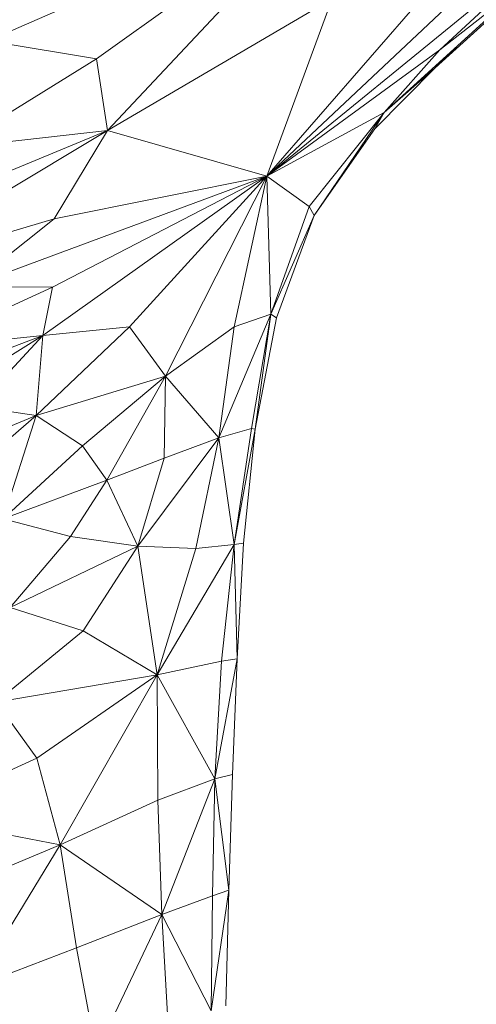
# Model space of a CAD drawing. Header units: feet. Extents: x 154 to 734, y 944 to 1247.
# Tile 31 of 63: x 282.5 to 284.08, y 982.98 to 986.39. Entities that reach past the tile are written whole.
import ezdxf

# ---------------------------------------------------------------- set-up
doc = ezdxf.new("R2010")
doc.units = ezdxf.units.FT
doc.header["$MEASUREMENT"] = 0
doc.layers.get('0').update_dxf_attribs({"true_color": 0x5890e1})

# ---------------------------------------------------------------- blocks, each defined once
blk = doc.blocks.new('A$Ca1c6a726')
at = {"color": 0, "linetype": 'Continuous', "lineweight": 0, "extrusion": (2.22045e-16, 1, -2.22045e-16)}
for p, q in [((130.3476, 42.8848), (129.1615, 41.5228)), ((130.3476, 42.8848), (129.1615, 41.5228)), ((129.3924, 42.5145), (128.1975, 41.9915)), ((129.3924, 42.5145), (128.1975, 41.9915)), ((128.5722, 41.9295), (129.3924, 42.5145)), ((129.3924, 42.5145), (128.5722, 41.9295)), ((129.3924, 42.5145), (128.61, 41.6811)), ((128.61, 41.6811), (129.3924, 42.5145)), ((130.1808, 42.4811), (129.1615, 41.5228)), ((130.1808, 42.4811), (129.1615, 41.5228)), ((130.23, 42.3932), (129.1615, 41.5228)), ((130.23, 42.3932), (129.1615, 41.5228)), ((129.7609, 41.9606), (130.23, 42.3932)), ((130.23, 42.3932), (129.7609, 41.9606)), ((130.1132, 42.2329), (129.7454, 41.8979)), ((130.1132, 42.2329), (129.7454, 41.8979)), ((130.0937, 42.2216), (129.5685, 41.7437)), ((130.0937, 42.2216), (129.5685, 41.7437)), ((130.0937, 42.2216), (129.7609, 41.9606)), ((130.0937, 42.2216), (129.7609, 41.9606)), ((129.3882, 42.1377), (128.61, 41.6811)), ((129.3882, 42.1377), (128.61, 41.6811)), ((129.3882, 42.1377), (129.1615, 41.5228)), ((129.1615, 41.5228), (129.3882, 42.1377)), ((128.5722, 41.9295), (128.1975, 41.9915)), ((128.5722, 41.9295), (128.1975, 41.9915)), ((129.7609, 41.9606), (129.1615, 41.5228)), ((129.7609, 41.9606), (129.1615, 41.5228)), ((129.5685, 41.7437), (129.7609, 41.9606)), ((129.7609, 41.9606), (129.5685, 41.7437)), ((129.7454, 41.8979), (129.8266, 41.9785)), ((129.8266, 41.9785), (129.7454, 41.8979)), ((128.5722, 41.9295), (128.0745, 41.6204)), ((128.5722, 41.9295), (128.0745, 41.6204)), ((128.61, 41.6811), (128.5722, 41.9295)), ((128.61, 41.6811), (128.5722, 41.9295)), ((129.7454, 41.8979), (129.5356, 41.6865)), ((129.7454, 41.8979), (129.5356, 41.6865)), ((129.7454, 41.8979), (129.5685, 41.7437)), ((129.7454, 41.8979), (129.5685, 41.7437)), ((129.5685, 41.7437), (129.1615, 41.5228)), ((129.5685, 41.7437), (129.1615, 41.5228)), ((129.309, 41.4175), (129.5685, 41.7437)), ((129.5685, 41.7437), (129.309, 41.4175)), ((129.3263, 41.3872), (129.5685, 41.7437)), ((129.5685, 41.7437), (129.3263, 41.3872)), ((129.5685, 41.7437), (129.5356, 41.6865)), ((129.5356, 41.6865), (129.5685, 41.7437)), ((128.61, 41.6811), (127.7868, 41.1877)), ((128.61, 41.6811), (127.7868, 41.1877)), ((128.61, 41.6811), (127.9451, 41.4051)), ((128.61, 41.6811), (127.9451, 41.4051)), ((128.61, 41.6811), (128.0745, 41.6204)), ((128.61, 41.6811), (128.0745, 41.6204)), ((128.61, 41.6811), (128.4248, 41.3752)), ((128.4248, 41.3752), (128.61, 41.6811)), ((129.1615, 41.5228), (128.61, 41.6811)), ((129.1615, 41.5228), (128.61, 41.6811)), ((129.5356, 41.6865), (129.3263, 41.3872)), ((129.5356, 41.6865), (129.3263, 41.3872)), ((129.1615, 41.5228), (128.1308, 41.1406)), ((129.1615, 41.5228), (128.1308, 41.1406)), ((129.1615, 41.5228), (128.3866, 40.9713)), ((129.1615, 41.5228), (128.3866, 40.9713)), ((129.1615, 41.5228), (128.4195, 41.1391)), ((128.4195, 41.1391), (129.1615, 41.5228)), ((129.1615, 41.5228), (128.4248, 41.3752)), ((129.1615, 41.5228), (128.4248, 41.3752)), ((129.1615, 41.5228), (128.6858, 41.0021)), ((128.6858, 41.0021), (129.1615, 41.5228)), ((129.1615, 41.5228), (128.811, 40.8308)), ((128.811, 40.8308), (129.1615, 41.5228)), ((129.1615, 41.5228), (129.0489, 41.0017)), ((129.0489, 41.0017), (129.1615, 41.5228)), ((129.309, 41.4175), (129.1615, 41.5228)), ((129.1755, 41.0458), (129.1615, 41.5228)), ((129.309, 41.4175), (129.1615, 41.5228)), ((129.1755, 41.0458), (129.1615, 41.5228)), ((129.1755, 41.0458), (129.309, 41.4175)), ((129.309, 41.4175), (129.1755, 41.0458)), ((129.3263, 41.3872), (129.309, 41.4175)), ((129.3263, 41.3872), (129.309, 41.4175)), ((128.4248, 41.3752), (127.7868, 41.1877)), ((128.4248, 41.3752), (127.7868, 41.1877)), ((128.4248, 41.3752), (128.1308, 41.1406)), ((128.1308, 41.1406), (128.4248, 41.3752)), ((129.3263, 41.3872), (129.1755, 41.0458)), ((129.3263, 41.3872), (129.1755, 41.0458)), ((129.196, 41.033), (129.3263, 41.3872)), ((129.3263, 41.3872), (129.196, 41.033)), ((128.4195, 41.1391), (127.961, 40.9288)), ((128.4195, 41.1391), (127.961, 40.9288)), ((128.4195, 41.1391), (128.1308, 41.1406)), ((128.4195, 41.1391), (128.1308, 41.1406)), ((128.4195, 41.1391), (128.3866, 40.9713)), ((128.3866, 40.9713), (128.4195, 41.1391)), ((129.1755, 41.0458), (128.9958, 40.6173)), ((129.1755, 41.0458), (128.9958, 40.6173)), ((129.1755, 41.0458), (129.0489, 41.0017)), ((129.1755, 41.0458), (129.0489, 41.0017)), ((129.1755, 41.0458), (129.1088, 40.6493)), ((129.1088, 40.6493), (129.1755, 41.0458)), ((129.1755, 41.0458), (129.1218, 40.647)), ((129.1218, 40.647), (129.1755, 41.0458)), ((129.196, 41.033), (129.1218, 40.647)), ((129.196, 41.033), (129.1218, 40.647)), ((129.196, 41.033), (129.1755, 41.0458)), ((129.196, 41.033), (129.1755, 41.0458)), ((128.6858, 41.0021), (128.3631, 40.6942)), ((128.6858, 41.0021), (128.3631, 40.6942)), ((128.6858, 41.0021), (128.3866, 40.9713)), ((128.6858, 41.0021), (128.3866, 40.9713)), ((128.811, 40.8308), (128.6858, 41.0021)), ((128.811, 40.8308), (128.6858, 41.0021)), ((129.0489, 41.0017), (128.811, 40.8308)), ((129.0489, 41.0017), (128.811, 40.8308)), ((129.0489, 41.0017), (128.9958, 40.6173)), ((128.9958, 40.6173), (129.0489, 41.0017)), ((128.3866, 40.9713), (127.961, 40.9288)), ((128.3866, 40.9713), (127.961, 40.9288)), ((128.3866, 40.9713), (127.9637, 40.7087)), ((128.3866, 40.9713), (127.9637, 40.7087)), ((128.3866, 40.9713), (128.0067, 40.8289)), ((128.0067, 40.8289), (128.3866, 40.9713)), ((128.3866, 40.9713), (128.1576, 40.7252)), ((128.1576, 40.7252), (128.3866, 40.9713)), ((128.3866, 40.9713), (128.3631, 40.6942)), ((128.3631, 40.6942), (128.3866, 40.9713)), ((128.811, 40.8308), (128.3631, 40.6942)), ((128.811, 40.8308), (128.3631, 40.6942)), ((128.811, 40.8308), (128.5235, 40.59)), ((128.5235, 40.59), (128.811, 40.8308)), ((128.811, 40.8308), (128.6079, 40.4713)), ((128.6079, 40.4713), (128.811, 40.8308)), ((128.811, 40.8308), (128.8063, 40.5475)), ((128.8063, 40.5475), (128.811, 40.8308)), ((128.9958, 40.6173), (128.811, 40.8308)), ((128.9958, 40.6173), (128.811, 40.8308)), ((128.3631, 40.6942), (128.1576, 40.7252)), ((128.3631, 40.6942), (128.1576, 40.7252)), ((128.3631, 40.6942), (127.8583, 40.4891)), ((128.3631, 40.6942), (127.8583, 40.4891)), ((128.3631, 40.6942), (128.0342, 40.4122)), ((128.0342, 40.4122), (128.3631, 40.6942)), ((128.3631, 40.6942), (128.2483, 40.3365)), ((128.2483, 40.3365), (128.3631, 40.6942)), ((128.5235, 40.59), (128.3631, 40.6942)), ((128.5235, 40.59), (128.3631, 40.6942)), ((129.1255, 40.6665), (129.1218, 40.647)), ((129.1218, 40.647), (129.1255, 40.6665)), ((129.1088, 40.6493), (128.9958, 40.6173)), ((129.1088, 40.6493), (128.9958, 40.6173)), ((129.1088, 40.6493), (129.0493, 40.2488)), ((129.0493, 40.2488), (129.1088, 40.6493)), ((129.1218, 40.647), (129.0493, 40.2488)), ((129.1218, 40.647), (129.0493, 40.2488)), ((129.0807, 40.2523), (129.1218, 40.647)), ((129.1218, 40.647), (129.0807, 40.2523)), ((129.1218, 40.647), (129.1088, 40.6493)), ((129.1218, 40.647), (129.1088, 40.6493)), ((129.1218, 40.647), (129.1218, 40.647)), ((129.1218, 40.647), (129.1218, 40.647)), ((129.1218, 40.647), (129.1218, 40.647)), ((129.1218, 40.647), (129.1218, 40.647)), ((129.1218, 40.647), (129.1218, 40.647)), ((129.1218, 40.647), (129.1218, 40.647)), ((128.5235, 40.59), (128.2483, 40.3365)), ((128.5235, 40.59), (128.2483, 40.3365)), ((128.6079, 40.4713), (128.5235, 40.59)), ((128.6079, 40.4713), (128.5235, 40.59)), ((128.9958, 40.6173), (128.7157, 40.2422)), ((128.9958, 40.6173), (128.7157, 40.2422)), ((128.9958, 40.6173), (128.8063, 40.5475)), ((128.9958, 40.6173), (128.8063, 40.5475)), ((128.9958, 40.6173), (128.9161, 40.2343)), ((128.9161, 40.2343), (128.9958, 40.6173)), ((129.0493, 40.2488), (128.9958, 40.6173)), ((129.0493, 40.2488), (128.9958, 40.6173)), ((128.8063, 40.5475), (128.6079, 40.4713)), ((128.8063, 40.5475), (128.6079, 40.4713)), ((128.8063, 40.5475), (128.7157, 40.2422)), ((128.7157, 40.2422), (128.8063, 40.5475)), ((128.6079, 40.4713), (128.2483, 40.3365)), ((128.6079, 40.4713), (128.2483, 40.3365)), ((128.6079, 40.4713), (128.4818, 40.2754)), ((128.4818, 40.2754), (128.6079, 40.4713)), ((128.7157, 40.2422), (128.6079, 40.4713)), ((128.7157, 40.2422), (128.6079, 40.4713)), ((128.4818, 40.2754), (128.2483, 40.3365)), ((128.4818, 40.2754), (128.2483, 40.3365)), ((128.4818, 40.2754), (128.2726, 40.0301)), ((128.2726, 40.0301), (128.4818, 40.2754)), ((128.7157, 40.2422), (128.4818, 40.2754)), ((128.7157, 40.2422), (128.4818, 40.2754)), ((129.0493, 40.2488), (128.7821, 39.7977)), ((129.0493, 40.2488), (128.7821, 39.7977)), ((129.0493, 40.2488), (128.9161, 40.2343)), ((129.0493, 40.2488), (128.9161, 40.2343)), ((129.0493, 40.2488), (129.0046, 39.8448)), ((129.0046, 39.8448), (129.0493, 40.2488)), ((129.0807, 40.2523), (129.0493, 40.2488)), ((129.0807, 40.2523), (129.0493, 40.2488)), ((129.059, 39.8527), (129.0493, 40.2488)), ((129.059, 39.8527), (129.0493, 40.2488)), ((129.059, 39.8527), (129.0807, 40.2523)), ((129.0807, 40.2523), (129.059, 39.8527)), ((128.7157, 40.2422), (128.2726, 40.0301)), ((128.7157, 40.2422), (128.2726, 40.0301)), ((128.7157, 40.2422), (128.5261, 39.9494)), ((128.5261, 39.9494), (128.7157, 40.2422)), ((128.9161, 40.2343), (128.7157, 40.2422)), ((128.9161, 40.2343), (128.7157, 40.2422)), ((128.7821, 39.7977), (128.7157, 40.2422)), ((128.7821, 39.7977), (128.7157, 40.2422)), ((128.9161, 40.2343), (128.7821, 39.7977)), ((128.7821, 39.7977), (128.9161, 40.2343)), ((128.5261, 39.9494), (128.2726, 40.0301)), ((128.5261, 39.9494), (128.2726, 40.0301)), ((128.5261, 39.9494), (128.2247, 39.7031)), ((128.5261, 39.9494), (128.2247, 39.7031)), ((128.7821, 39.7977), (128.5261, 39.9494)), ((128.7821, 39.7977), (128.5261, 39.9494)), ((129.0046, 39.8448), (128.7821, 39.7977)), ((129.0046, 39.8448), (128.7821, 39.7977)), ((129.059, 39.8527), (128.9822, 39.4377)), ((129.059, 39.8527), (128.9822, 39.4377)), ((129.0046, 39.8448), (128.9822, 39.4377)), ((128.9822, 39.4377), (129.0046, 39.8448)), ((129.059, 39.8527), (129.0046, 39.8448)), ((129.059, 39.8527), (129.0046, 39.8448)), ((129.0431, 39.452), (129.059, 39.8527)), ((129.059, 39.8527), (129.0431, 39.452)), ((128.7821, 39.7977), (128.2247, 39.7031)), ((128.7821, 39.7977), (128.2247, 39.7031)), ((128.7821, 39.7977), (128.3651, 39.5092)), ((128.3651, 39.5092), (128.7821, 39.7977)), ((128.7821, 39.7977), (128.4464, 39.2093)), ((128.4464, 39.2093), (128.7821, 39.7977)), ((128.9822, 39.4377), (128.7821, 39.7977)), ((128.9822, 39.4377), (128.7821, 39.7977)), ((128.785, 39.3628), (128.7821, 39.7977)), ((128.785, 39.3628), (128.7821, 39.7977)), ((128.3651, 39.5092), (128.2247, 39.7031)), ((128.3651, 39.5092), (128.2247, 39.7031)), ((128.3651, 39.5092), (127.9257, 39.3071)), ((128.3651, 39.5092), (127.9257, 39.3071)), ((128.4464, 39.2093), (128.3651, 39.5092)), ((128.4464, 39.2093), (128.3651, 39.5092)), ((128.785, 39.3628), (128.9822, 39.4377)), ((128.9822, 39.4377), (128.785, 39.3628)), ((128.9822, 39.4377), (128.798, 38.9676)), ((128.798, 38.9676), (128.9822, 39.4377)), ((128.9822, 39.4377), (128.9735, 39.0324)), ((128.9735, 39.0324), (128.9822, 39.4377)), ((129.0431, 39.452), (128.9822, 39.4377)), ((129.0431, 39.452), (128.9822, 39.4377)), ((129.0308, 39.0514), (128.9822, 39.4377)), ((129.0308, 39.0514), (128.9822, 39.4377)), ((129.0308, 39.0514), (129.0431, 39.452)), ((129.0431, 39.452), (129.0308, 39.0514)), ((129.0431, 39.452), (129.0431, 39.452)), ((129.0431, 39.452), (129.0431, 39.452)), ((128.785, 39.3628), (128.4464, 39.2093)), ((128.785, 39.3628), (128.4464, 39.2093)), ((128.798, 38.9676), (128.785, 39.3628)), ((128.798, 38.9676), (128.785, 39.3628)), ((128.4464, 39.2093), (127.9257, 39.3071)), ((128.4464, 39.2093), (127.9257, 39.3071)), ((128.4464, 39.2093), (128.0271, 39.0332)), ((128.0271, 39.0332), (128.4464, 39.2093)), ((128.4464, 39.2093), (128.1462, 38.7164)), ((128.1462, 38.7164), (128.4464, 39.2093)), ((128.798, 38.9676), (128.4464, 39.2093)), ((128.798, 38.9676), (128.4464, 39.2093)), ((128.5032, 38.8525), (128.4464, 39.2093)), ((128.5032, 38.8525), (128.4464, 39.2093)), ((128.9735, 39.0324), (128.798, 38.9676)), ((128.9735, 39.0324), (128.798, 38.9676)), ((129.0308, 39.0514), (128.9697, 38.6337)), ((129.0308, 39.0514), (128.9697, 38.6337)), ((128.9735, 39.0324), (128.9697, 38.6337)), ((128.9697, 38.6337), (128.9735, 39.0324)), ((129.0308, 39.0514), (128.9735, 39.0324)), ((129.0308, 39.0514), (128.9735, 39.0324)), ((129.0196, 38.6519), (129.0308, 39.0514)), ((129.0308, 39.0514), (129.0196, 38.6519)), ((128.5032, 38.8525), (128.798, 38.9676)), ((128.798, 38.9676), (128.5032, 38.8525)), ((128.798, 38.9676), (128.5703, 38.488)), ((128.5703, 38.488), (128.798, 38.9676)), ((128.9697, 38.6337), (128.798, 38.9676)), ((128.9697, 38.6337), (128.798, 38.9676)), ((128.8199, 38.579), (128.798, 38.9676)), ((128.8199, 38.579), (128.798, 38.9676)), ((128.5032, 38.8525), (128.1462, 38.7164)), ((128.5032, 38.8525), (128.1462, 38.7164)), ((128.5703, 38.488), (128.5032, 38.8525)), ((128.5703, 38.488), (128.5032, 38.8525))]:
    blk.add_line(p, q, dxfattribs=at)

msp = doc.modelspace()

# ---------------------------------------------------------------- block references
msp.add_blockref('A$Ca1c6a726', (154.1921, 944.327, -71.7993))

doc.saveas('drawing.dxf')
